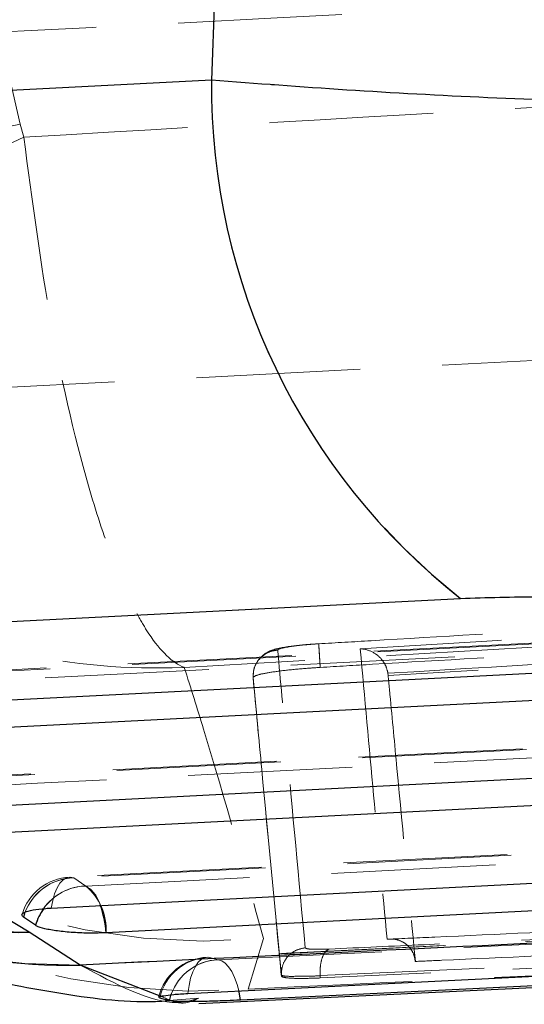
# Model space of a CAD drawing. Header units: millimetres. Extents: x 19 to 411, y 18 to 285.
# Tile 17 of 58: x 206.19 to 210.1, y 249.96 to 257.59. Entities that reach past the tile are written whole.
import ezdxf

# ---------------------------------------------------------------- set-up
doc = ezdxf.new("R2010")
doc.units = ezdxf.units.MM
doc.linetypes.add('HIDDEN', pattern=[1.905, 1.27, -0.635])

msp = doc.modelspace()

# ---------------------------------------------------------------- linework, layer by layer
at = {"color": 7, "linetype": 'Continuous', "lineweight": 25}
for p, q in [((207.707219, 257.93215), (207.676835, 257.11839)), ((207.676835, 257.11839), (202.154629, 256.833145)), ((204.081006, 252.819949), (209.603842, 253.104949)), ((206.314769, 250.573167), (206.22129, 250.637011)), ((206.660729, 250.265533), (206.266001, 250.520253)), ((207.577158, 249.966906), (217.615396, 250.452259)), ((207.350746, 249.989049), (207.275256, 250.009404))]:
    msp.add_line(p, q, dxfattribs=at)
at = {"color": 7, "linetype": 'HIDDEN', "lineweight": 18}
for p, q in [((207.707219, 257.93215), (207.676835, 257.11839)), ((206.001252, 257.620977), (206.195254, 256.776714)), ((207.676835, 257.11839), (202.154629, 256.833145)), ((206.195254, 256.776714), (206.223484, 256.676668)), ((206.195254, 256.776714), (206.223484, 256.676668)), ((205.656599, 254.71648), (217.441052, 255.321973)), ((204.081006, 252.819949), (209.603842, 253.104949)), ((212.103032, 252.858499), (204.360288, 252.461696)), ((215.444192, 252.890454), (209.043786, 252.508157)), ((207.998283, 252.492966), (207.998287, 252.492951)), ((207.998283, 252.492966), (207.998335, 252.491945)), ((207.998335, 252.491945), (207.998935, 252.49459)), ((208.217062, 250.180872), (207.998335, 252.491945)), ((209.043786, 252.508157), (209.04192, 252.525443)), ((213.888023, 252.136679), (205.469146, 251.704247)), ((215.673037, 251.414733), (206.578016, 250.946873)), ((206.609767, 250.941561), (206.703246, 250.877717)), ((206.609767, 250.941561), (206.703246, 250.877717)), ((217.083618, 250.79395), (207.641777, 250.326151)), ((208.517224, 250.183725), (216.984387, 250.573562)), ((208.517224, 250.183725), (216.984387, 250.573562)), ((206.660729, 250.265533), (206.266001, 250.520253)), ((216.985272, 250.556359), (208.518166, 250.165442)), ((208.07879, 250.470655), (207.960464, 250.079469)), ((208.07879, 250.470655), (207.960464, 250.079469)), ((207.653947, 250.325383), (207.72725, 250.306854)), ((207.653947, 250.325383), (207.72725, 250.306854)), ((208.216738, 250.187182), (208.217066, 250.180834)), ((208.517224, 250.183725), (208.518166, 250.165442)), ((207.346518, 249.990189), (207.575425, 250.009166))]:
    msp.add_line(p, q, dxfattribs=at)
at = {"color": 8, "linetype": 'Continuous', "lineweight": 25}
for p, q in [((206.228882, 250.66095), (206.22129, 250.637011)), ((207.287669, 250.02315), (206.660729, 250.265533)), ((207.350746, 249.989049), (207.365379, 250.03911))]:
    msp.add_line(p, q, dxfattribs=at)
at = {"color": 7, "linetype": 'HIDDEN', "lineweight": 18, "flags": 128}
for points in [[(205.515489, 257.462861), (205.595851, 257.466988), (205.834746, 257.479267), (206.225656, 257.499346), (206.757922, 257.526697), (207.417019, 257.56056), (208.184972, 257.600018), (209.040835, 257.643992), (209.961258, 257.691288), (210.921138, 257.740603), (211.894292, 257.790604), (212.854173, 257.839927), (213.774597, 257.887216), (214.630458, 257.931189), (215.398412, 257.970647), (216.057511, 258.00451), (216.589775, 258.031861), (216.980686, 258.051948), (217.21958, 258.064219), (217.299944, 258.068347)], [(202.202201, 256.571555), (202.305123, 256.458791), (202.550534, 256.383823), (202.929363, 256.349409), (203.427602, 256.356822), (204.026829, 256.405795), (204.704892, 256.494516), (205.436718, 256.619693), (206.195254, 256.776714)], [(202.202201, 256.571555), (202.305123, 256.458791), (202.550534, 256.383823), (202.929363, 256.349409), (203.427602, 256.356822), (204.026829, 256.405795), (204.704892, 256.494516), (205.436718, 256.619693), (206.195254, 256.776714)], [(212.134737, 252.853209), (211.39887, 252.815494), (208.455406, 252.664634), (204.392035, 252.456376)], [(212.134737, 252.853209), (211.39887, 252.815494), (208.455406, 252.664634), (204.392035, 252.456376)], [(204.485513, 252.392517), (205.221377, 252.430239), (208.164841, 252.581143), (212.285213, 252.792367)], [(204.485513, 252.392517), (205.221377, 252.430239), (208.164841, 252.581143), (212.285213, 252.792367)], [(206.266001, 250.520253), (203.444324, 252.226101), (203.068718, 252.453165)], [(213.919742, 252.131396), (213.18388, 252.093592), (210.240427, 251.942398), (205.500893, 251.698927)], [(213.919742, 252.131396), (213.18388, 252.093592), (210.240427, 251.942398), (205.500893, 251.698927)], [(205.594372, 251.635076), (206.330236, 251.672888), (209.273688, 251.824112), (214.07022, 252.07054)], [(205.594372, 251.635076), (206.330236, 251.672888), (209.273688, 251.824112), (214.07022, 252.07054)], [(215.704765, 251.409443), (214.968905, 251.371594), (212.02546, 251.220168), (206.609767, 250.941561)], [(215.704765, 251.409443), (214.968905, 251.371594), (212.02546, 251.220168), (206.609767, 250.941561)], [(206.703246, 250.877717), (207.439106, 250.915573), (210.382551, 251.067014), (215.855243, 251.348579)], [(206.703246, 250.877717), (207.439106, 250.915573), (210.382551, 251.067014), (215.855243, 251.348579)], [(206.609767, 250.941561), (206.581619, 250.946978), (206.553932, 250.941494), (206.527457, 250.925237), (206.502899, 250.898661), (206.480928, 250.862473), (206.46213, 250.817643), (206.447009, 250.765385), (206.435975, 250.707099)], [(206.609767, 250.941561), (206.581619, 250.946978), (206.553932, 250.941494), (206.527457, 250.925237), (206.502899, 250.898661), (206.480928, 250.862473), (206.46213, 250.817643), (206.447009, 250.765385), (206.435975, 250.707099)], [(217.097178, 250.792758), (216.361087, 250.756243), (213.41671, 250.610316), (207.653947, 250.325383)], [(217.097178, 250.792758), (216.361087, 250.756243), (213.41671, 250.610316), (207.653947, 250.325383)], [(207.72725, 250.306854), (208.463367, 250.342967), (211.407822, 250.487597), (217.164058, 250.771055)], [(207.72725, 250.306854), (208.463367, 250.342967), (211.407822, 250.487597), (217.164058, 250.771055)], [(207.494356, 250.045472), (207.502607, 250.106575), (207.515102, 250.162715), (207.531504, 250.212388), (207.551382, 250.254282), (207.574204, 250.287281), (207.599357, 250.310489), (207.626179, 250.323304), (207.653947, 250.325383)], [(207.494356, 250.045472), (207.502607, 250.106575), (207.515102, 250.162715), (207.531504, 250.212388), (207.551382, 250.254282), (207.574204, 250.287281), (207.599357, 250.310489), (207.626179, 250.323304), (207.653947, 250.325383)], [(207.900546, 249.99387), (207.889449, 250.056939), (207.874309, 250.115858), (207.855538, 250.169055), (207.833629, 250.215115), (207.809169, 250.2528), (207.782812, 250.281112), (207.75526, 250.299291), (207.72725, 250.306854)], [(207.886938, 250.068211), (207.874309, 250.115858), (207.855538, 250.169055), (207.833629, 250.215115), (207.809169, 250.2528), (207.782812, 250.281112), (207.75526, 250.299291), (207.72725, 250.306854)]]:
    msp.add_lwpolyline(points, dxfattribs=at)
at = {"color": 7, "linetype": 'Continuous', "lineweight": 25, "flags": 128}
for points in [[(204.218198, 252.221943), (204.954069, 252.259651), (207.897544, 252.410465), (211.96093, 252.618664)], [(206.266001, 250.520253), (203.444324, 252.226101), (203.068718, 252.453165)], [(212.442726, 252.430105), (211.706858, 252.392375), (208.763383, 252.241449), (204.642992, 252.03018)], [(205.327086, 251.46448), (206.06295, 251.502269), (209.00641, 251.653449), (213.745952, 251.896867)], [(214.227764, 251.708263), (213.491898, 251.670459), (210.548438, 251.519212), (205.751896, 251.272754)], [(206.435975, 250.707099), (207.171835, 250.744948), (210.115287, 250.896358), (215.530986, 251.174928)], [(216.012808, 250.986302), (215.276945, 250.948445), (212.333497, 250.79699), (206.860792, 250.515395)], [(207.494356, 250.045472), (208.218951, 250.081511), (211.163025, 250.228086), (216.936588, 250.516155)], [(217.336493, 250.45509), (216.605527, 250.419268), (213.661395, 250.275129), (207.900546, 249.99387)]]:
    msp.add_lwpolyline(points, dxfattribs=at)
at = {"color": 8, "linetype": 'Continuous', "lineweight": 25, "flags": 128}
msp.add_lwpolyline([(207.900546, 249.99387), (207.889449, 250.056939), (207.886938, 250.068211)], dxfattribs=at)
at = {"color": 7, "linetype": 'Continuous', "lineweight": 25}
msp.add_arc((212.717493, 257.069268), 5.040897, 179.4416537, 231.8532379, dxfattribs=at)
at = {"color": 7, "linetype": 'HIDDEN', "lineweight": 18}
for centre, radius, start, end in [((212.717493, 257.069268), 5.040897, 179.4416537, 231.8532379), ((203.359998, 262.393404), 6.393796, 260.8300166, 296.6060697), ((206.164132, 255.139682), 4.620552, 189.2997204, 271.263296), ((207.638829, 255.512966), 5.06147, 193.0341608, 274.9866565), ((206.575612, 254.953193), 4.688433, 190.0350759, 271.0402474), ((207.564135, 255.167758), 5.1037, 193.4531914, 274.4537984), ((206.598873, 250.541422), 0.406, 92.9449731, 163.3452998), ((206.622259, 250.525585), 0.416163, 91.7201359, 164.469827), ((206.622144, 250.525961), 0.415785, 91.7058211, 161.0549301), ((206.715748, 250.461728), 0.416176, 91.7214484, 164.4685146), ((206.713703, 250.466736), 0.411114, 91.4575398, 144.7261292), ((206.421309, 250.539711), 0.440155, 356.8331782, 50.1679598), ((206.577161, 250.665918), 0.246488, 15.448167, 59.2344989), ((207.66182, 249.920303), 0.406, 92.8274579, 166.3914906), ((207.670922, 249.920126), 0.405613, 92.3984888, 167.284687), ((207.745566, 249.90323), 0.404039, 92.5982442, 167.7367457), ((207.745216, 249.904155), 0.4031, 92.554551, 160.4400527)]:
    msp.add_arc(centre, radius, start, end, dxfattribs=at)
at = {"color": 8, "linetype": 'Continuous', "lineweight": 25}
for centre, radius, start, end in [((206.150578, 255.117838), 4.599033, 238.9005112, 271.4381115), ((206.572581, 254.957044), 4.692339, 235.2202833, 271.0763928), ((206.070077, 250.459958), 0.792655, 4.0104319, 20.0393337), ((206.722269, 250.457018), 0.42373, 144.3222524, 164.0909787)]:
    msp.add_arc(centre, radius, start, end, dxfattribs=at)
at = {"color": 7, "linetype": 'HIDDEN', "lineweight": 18}
for points, knots in [([(206.223484, 256.676668), (207.972283, 256.779415), (211.464079, 256.984567), (214.956202, 257.184097), (216.699362, 257.283696)], [0, 0, 0, 0, 0.50083083, 1, 1, 1, 1]), ([(206.223484, 256.676668), (207.972283, 256.779415), (211.464079, 256.984567), (214.956202, 257.184097), (216.699362, 257.283696)], [0, 0, 0, 0, 0.50083083, 1, 1, 1, 1]), ([(217.012584, 257.202418), (216.843272, 257.170855), (216.504651, 257.107729), (215.810876, 257.032826), (215.002082, 256.975137), (214.092202, 256.936381), (213.098665, 256.917311), (212.039734, 256.917673), (210.934834, 256.938547), (209.816163, 256.979469), (208.713383, 257.038434), (208.022353, 257.091738), (207.676835, 257.11839)], [0, 0, 0, 0, 0.10143396, 0.20286524, 0.30221203, 0.40155637, 0.50007964, 0.59860139, 0.69929858, 0.79999548, 0.89999697, 1, 1, 1, 1]), ([(206.223484, 256.676668), (206.289037, 256.18382), (206.427483, 255.142936), (206.688013, 254.05157), (206.924052, 253.351231), (207.075771, 253.019233), (207.256556, 252.719809), (207.375956, 252.605128), (207.464982, 252.570817), (207.465988, 252.570429)], [0, 0, 0, 0, 0.229473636, 0.484643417, 0.616643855, 0.748655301, 0.804952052, 0.997796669, 1, 1, 1, 1]), ([(206.223484, 256.676668), (206.289037, 256.18382), (206.427483, 255.142936), (206.688013, 254.05157), (206.924052, 253.351231), (207.075771, 253.019233), (207.256556, 252.719809), (207.375956, 252.605128), (207.464982, 252.570817), (207.465988, 252.570429)], [0, 0, 0, 0, 0.229473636, 0.484643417, 0.616643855, 0.748655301, 0.804952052, 0.997796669, 1, 1, 1, 1]), ([(202.341057, 256.081322), (202.548028, 255.610217), (202.985131, 254.615282), (204.006798, 253.64069), (204.998842, 253.056238), (205.663589, 252.802903), (206.477678, 252.600563), (207.034634, 252.552883), (207.461169, 252.570233), (207.465988, 252.570429)], [0, 0, 0, 0, 0.22948536, 0.48465376, 0.61668016, 0.7487174, 0.80495531, 0.99779636, 1, 1, 1, 1]), ([(202.341057, 256.081322), (202.548028, 255.610217), (202.985131, 254.615282), (204.006798, 253.64069), (204.998842, 253.056238), (205.663589, 252.802903), (206.477678, 252.600563), (207.034634, 252.552883), (207.461169, 252.570233), (207.465988, 252.570429)], [0, 0, 0, 0, 0.22948536, 0.48465376, 0.61668016, 0.7487174, 0.80495531, 0.99779636, 1, 1, 1, 1]), ([(208.506241, 252.753311), (208.641335, 252.761353), (209.316803, 252.801561), (211.791692, 252.948213), (214.13164, 253.084214), (215.93117, 253.188805)], [0, 0, 0, 0, 0.05458667, 0.27293292, 1, 1, 1, 1]), ([(215.626556, 253.119649), (214.495451, 253.053077), (212.228924, 252.919679), (209.962572, 252.783333), (208.827238, 252.71503)], [0, 0, 0, 0, 0.499048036, 1, 1, 1, 1]), ([(215.626556, 253.119649), (214.495451, 253.053077), (212.228924, 252.919679), (209.962572, 252.783333), (208.827238, 252.71503)], [0, 0, 0, 0, 0.499048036, 1, 1, 1, 1]), ([(209.603842, 253.104949), (209.805519, 253.111606), (210.209058, 253.124927), (210.860377, 253.098541), (211.453161, 253.040289), (211.957242, 252.953856), (212.158378, 252.882327), (212.261125, 252.845788)], [0, 0, 0, 0, 0.197325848, 0.394832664, 0.589882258, 0.790498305, 1, 1, 1, 1]), ([(216.005392, 253.059798), (214.57575, 252.978675), (211.729181, 252.817149), (208.882814, 252.652424), (207.465988, 252.570429)], [0, 0, 0, 0, 0.50223324, 1, 1, 1, 1]), ([(216.005392, 253.059798), (214.57575, 252.978675), (211.729181, 252.817149), (208.882814, 252.652424), (207.465988, 252.570429)], [0, 0, 0, 0, 0.50223324, 1, 1, 1, 1]), ([(208.517928, 252.570631), (208.653024, 252.578625), (209.328504, 252.618597), (211.803457, 252.76437), (214.143457, 252.89968), (215.943031, 253.00374)], [0, 0, 0, 0, 0.05458629, 0.27293101, 1, 1, 1, 1]), ([(209.04192, 252.525443), (209.042251, 252.525463), (210.109812, 252.589436), (212.243507, 252.718487), (214.377345, 252.842337), (215.443714, 252.906239), (215.443879, 252.906249)], [0, 0, 0, 0, 0.00015537, 0.50027944, 0.99992231, 1, 1, 1, 1]), ([(209.04192, 252.525443), (209.042251, 252.525463), (210.109812, 252.589436), (212.243507, 252.718487), (214.377345, 252.842337), (215.443714, 252.906239), (215.443879, 252.906249)], [0, 0, 0, 0, 0.00015537, 0.50027944, 0.99992231, 1, 1, 1, 1]), ([(208.188821, 252.705151), (208.168229, 252.702078), (208.131292, 252.696567), (208.078016, 252.667493), (208.03338, 252.6237), (208.001539, 252.561393), (207.999371, 252.515765), (207.998287, 252.492951)], [0, 0, 0, 0, 0.19631322, 0.35214993, 0.56809538, 0.78404558, 1, 1, 1, 1]), ([(208.485708, 252.752209), (208.461647, 252.750743), (208.39193, 252.746495), (208.283953, 252.734373), (208.197853, 252.719471), (208.141573, 252.70452), (208.080386, 252.672815), (208.030778, 252.622521), (208.002724, 252.563354), (208.001139, 252.528762), (208.000712, 252.519452)], [0, 0, 0, 0, 0.10313445, 0.29884162, 0.50948875, 0.6405028, 0.72330494, 0.83704163, 0.95614409, 1, 1, 1, 1]), ([(208.188821, 252.705151), (208.190217, 252.707388), (208.193725, 252.713009), (208.23141, 252.723455), (208.303075, 252.735149), (208.398466, 252.74589), (208.470387, 252.750843), (208.506241, 252.753311)], [0, 0, 0, 0, 0.14184772, 0.35645664, 0.57048142, 0.78587588, 1, 1, 1, 1]), ([(208.188821, 252.705151), (208.190217, 252.707388), (208.193725, 252.713009), (208.23141, 252.723455), (208.303075, 252.735149), (208.398466, 252.74589), (208.470387, 252.750843), (208.506241, 252.753311)], [0, 0, 0, 0, 0.14184772, 0.35645664, 0.57048142, 0.78587588, 1, 1, 1, 1]), ([(208.402023, 250.399025), (208.352651, 250.926738), (208.281519, 251.687042), (208.210536, 252.466654), (208.188821, 252.705151)], [0, 0, 0, 0, 0.69408255, 1, 1, 1, 1]), ([(208.402023, 250.399025), (208.352651, 250.926738), (208.281519, 251.687042), (208.210536, 252.466654), (208.188821, 252.705151)], [0, 0, 0, 0, 0.69408255, 1, 1, 1, 1]), ([(208.506241, 252.753311), (208.506237, 252.753737), (208.506228, 252.754588), (208.506874, 252.744806), (208.507992, 252.727359), (208.509581, 252.702191), (208.511563, 252.670592), (208.513869, 252.633864), (208.516023, 252.599701), (208.517378, 252.578216), (208.517857, 252.570623)], [0, 0, 0, 0, 0.13251281, 0.26502836, 0.39753971, 0.53004183, 0.66255459, 0.79507986, 0.92757905, 1, 1, 1, 1]), ([(208.506241, 252.753311), (208.506269, 252.753735), (208.506324, 252.754583), (208.507052, 252.744826), (208.508236, 252.727374), (208.509858, 252.702199), (208.511843, 252.670601), (208.514104, 252.633871), (208.516182, 252.599707), (208.517472, 252.578221), (208.517928, 252.570631)], [0, 0, 0, 0, 0.13251932, 0.26503405, 0.39755076, 0.53007573, 0.66258911, 0.79510792, 0.92761452, 1, 1, 1, 1]), ([(208.827238, 252.71503), (208.827918, 252.715009), (208.840158, 252.714627), (208.880386, 252.709665), (208.940444, 252.68524), (208.994934, 252.634853), (209.028628, 252.581384), (209.03748, 252.54413), (209.04192, 252.525443)], [0, 0, 0, 0, 0.0077841, 0.14028878, 0.45914699, 0.69095097, 0.84498081, 1, 1, 1, 1]), ([(208.827238, 252.71503), (208.862018, 252.335968), (208.931472, 251.578996), (209.001173, 250.836119), (209.03597, 250.465245)], [0, 0, 0, 0, 0.50076006, 1, 1, 1, 1]), ([(208.827238, 252.71503), (208.862018, 252.335968), (208.931472, 251.578996), (209.001173, 250.836119), (209.03597, 250.465245)], [0, 0, 0, 0, 0.50076006, 1, 1, 1, 1]), ([(207.465988, 252.570429), (207.516281, 252.41051), (207.741028, 251.695884), (207.931186, 251.006088), (208.07879, 250.470655)], [0, 0, 0, 0, 0.22377999, 1, 1, 1, 1]), ([(207.465988, 252.570429), (207.516281, 252.41051), (207.741028, 251.695884), (207.931186, 251.006088), (208.07879, 250.470655)], [0, 0, 0, 0, 0.22377999, 1, 1, 1, 1]), ([(207.998935, 252.49459), (208.00755, 252.500439), (208.024778, 252.512137), (208.122439, 252.531815), (208.260702, 252.55018), (208.401388, 252.563169), (208.488857, 252.568771), (208.51789, 252.570631)], [0, 0, 0, 0, 0.22262636, 0.4452352, 0.66764231, 0.8896785, 1, 1, 1, 1]), ([(207.998935, 252.49459), (207.998609, 252.493778), (207.998283, 252.492965), (207.998283, 252.492966), (207.998283, 252.492966)], [0, 0, 0, 0, 0.99788265, 1, 1, 1, 1]), ([(207.998287, 252.492951), (208.020734, 252.254491), (208.094108, 251.475022), (208.166496, 250.714797), (208.216738, 250.187145)], [0, 0, 0, 0, 0.30592638, 1, 1, 1, 1]), ([(209.043786, 252.508157), (209.043919, 252.506757), (209.048619, 252.457209), (209.071401, 252.215742), (209.14184, 251.473524), (209.207117, 250.789252), (209.254429, 250.293301)], [0, 0, 0, 0, 0.00186937, 0.0661233, 0.32313917, 1, 1, 1, 1]), ([(209.03597, 250.465245), (209.158668, 250.470818), (209.772153, 250.498681), (212.376493, 250.617097), (214.858084, 250.730755), (216.848899, 250.821935)], [0, 0, 0, 0, 0.04711253, 0.23556187, 1, 1, 1, 1]), ([(216.858838, 250.757003), (215.039181, 250.669177), (211.640363, 250.505132), (208.240415, 250.341541), (206.660729, 250.265533)], [0, 0, 0, 0, 0.53537926, 1, 1, 1, 1]), ([(217.052489, 250.779533), (216.929798, 250.773855), (216.316342, 250.745466), (213.739826, 250.626382), (211.040537, 250.502104), (208.831985, 250.400885), (208.586547, 250.389637)], [0, 0, 0, 0, 0.04347748, 0.21738757, 0.91302802, 1, 1, 1, 1]), ([(217.052489, 250.779533), (216.929798, 250.773855), (216.316342, 250.745466), (213.739826, 250.626382), (211.040537, 250.502104), (208.831985, 250.400885), (208.586547, 250.389637)], [0, 0, 0, 0, 0.04347748, 0.21738757, 0.91302802, 1, 1, 1, 1]), ([(209.254429, 250.293301), (209.322402, 250.296375), (209.88114, 250.321647), (212.34627, 250.433318), (214.74339, 250.542687), (216.649754, 250.629665)], [0, 0, 0, 0, 0.02757366, 0.22665587, 1, 1, 1, 1]), ([(207.960464, 250.079469), (209.865424, 250.168544), (213.151432, 250.322194), (216.438595, 250.47713), (217.820128, 250.542247)], [0, 0, 0, 0, 0.57971878, 1, 1, 1, 1]), ([(207.960464, 250.079469), (209.865424, 250.168544), (213.151432, 250.322194), (216.438595, 250.47713), (217.820128, 250.542247)], [0, 0, 0, 0, 0.57971878, 1, 1, 1, 1]), ([(209.03597, 250.465245), (209.036811, 250.465362), (209.041569, 250.466019), (209.069596, 250.468821), (209.117554, 250.463939), (209.174772, 250.436784), (209.21729, 250.395993), (209.24538, 250.347063), (209.251554, 250.31038), (209.254429, 250.293301)], [0, 0, 0, 0, 0.00868927, 0.04918331, 0.28906358, 0.49653078, 0.6777554, 0.84996303, 1, 1, 1, 1]), ([(208.216734, 250.187249), (208.21834, 250.213254), (208.221552, 250.265266), (208.26309, 250.333313), (208.325091, 250.383598), (208.376381, 250.393862), (208.402026, 250.398995)], [0, 0, 0, 0, 0.249989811, 0.499994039, 0.74999687, 1, 1, 1, 1]), ([(208.216742, 250.187182), (208.218345, 250.213192), (208.221553, 250.265209), (208.263097, 250.333281), (208.325087, 250.383612), (208.376372, 250.393912), (208.402015, 250.399062)], [0, 0, 0, 0, 0.25000051, 0.4999925, 0.74999605, 1, 1, 1, 1]), ([(208.586551, 250.389637), (208.570074, 250.388994), (208.52185, 250.38711), (208.459711, 250.387373), (208.411848, 250.391281), (208.405286, 250.396451), (208.402019, 250.399025)], [0, 0, 0, 0, 0.1561983, 0.45713702, 0.72973917, 1, 1, 1, 1]), ([(208.586551, 250.389637), (208.570074, 250.388994), (208.52185, 250.38711), (208.459711, 250.387373), (208.411848, 250.391281), (208.405286, 250.396451), (208.402019, 250.399025)], [0, 0, 0, 0, 0.1561983, 0.45713702, 0.72973917, 1, 1, 1, 1]), ([(208.517231, 250.183718), (208.517231, 250.208752), (208.517232, 250.258822), (208.532091, 250.324089), (208.555646, 250.372942), (208.57625, 250.384072), (208.586551, 250.389637)], [0, 0, 0, 0, 0.24998925, 0.49999631, 0.75001095, 1, 1, 1, 1]), ([(208.517231, 250.183718), (208.517231, 250.208752), (208.517232, 250.258822), (208.532091, 250.324089), (208.555646, 250.372942), (208.57625, 250.384072), (208.586551, 250.389637)], [0, 0, 0, 0, 0.24998925, 0.49999631, 0.75001095, 1, 1, 1, 1]), ([(207.575567, 250.007221), (207.522282, 249.992413), (207.288201, 249.927362), (206.93417, 250.118164), (206.660729, 250.265533)], [0, 0, 0, 0, 0.22763377, 1, 1, 1, 1]), ([(208.216738, 250.187212), (208.216749, 250.187179), (208.21676, 250.187145), (208.21676, 250.187081), (208.21676, 250.187078)], [0, 0, 0, 0, 0.96101675, 1, 1, 1, 1]), ([(208.216738, 250.187212), (208.216749, 250.187179), (208.21676, 250.187145), (208.21676, 250.187081), (208.21676, 250.187078)], [0, 0, 0, 0, 0.96101675, 1, 1, 1, 1]), ([(208.21676, 250.187078), (208.21676, 250.187078), (208.216759, 250.187079), (208.235309, 250.178728), (208.309572, 250.177017), (208.412347, 250.181311), (208.4898, 250.180059), (208.517212, 250.183715), (208.517231, 250.183718)], [0, 0, 0, 0, 0.000108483, 0.268599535, 0.541760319, 0.843415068, 0.999893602, 1, 1, 1, 1]), ([(208.21676, 250.187078), (208.21676, 250.187078), (208.216759, 250.187079), (208.235309, 250.178728), (208.309572, 250.177017), (208.412347, 250.181311), (208.4898, 250.180059), (208.517212, 250.183715), (208.517231, 250.183718)], [0, 0, 0, 0, 0.000108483, 0.268599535, 0.541760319, 0.843415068, 0.999893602, 1, 1, 1, 1]), ([(208.51817, 250.165442), (208.471909, 250.163822), (208.379391, 250.160583), (208.276863, 250.163512), (208.224679, 250.170966), (208.218997, 250.178323), (208.217058, 250.180834)], [0, 0, 0, 0, 0.27232092, 0.54462112, 0.84458171, 1, 1, 1, 1]), ([(207.574766, 250.007072), (207.525503, 249.984307), (207.448911, 249.948914), (207.330071, 250.003628), (207.287669, 250.02315)], [0, 0, 0, 0, 0.6431984, 1, 1, 1, 1])]:
    msp.add_open_spline(points, degree=3, knots=knots, dxfattribs=at)
at = {"color": 7, "linetype": 'Continuous', "lineweight": 25}
for points, knots in [([(217.012584, 257.202418), (216.843272, 257.170855), (216.504651, 257.107729), (215.810876, 257.032826), (215.002082, 256.975137), (214.092202, 256.936381), (213.098665, 256.917311), (212.039734, 256.917673), (210.934834, 256.938547), (209.816163, 256.979469), (208.713383, 257.038434), (208.022353, 257.091738), (207.676835, 257.11839)], [0, 0, 0, 0, 0.10143396, 0.20286524, 0.30221203, 0.40155637, 0.50007964, 0.59860139, 0.69929858, 0.79999548, 0.89999697, 1, 1, 1, 1]), ([(209.603842, 253.104949), (209.805519, 253.111606), (210.209058, 253.124927), (210.860377, 253.098541), (211.453161, 253.040289), (211.957242, 252.953856), (212.158378, 252.882327), (212.261125, 252.845788)], [0, 0, 0, 0, 0.197325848, 0.394832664, 0.589882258, 0.790498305, 1, 1, 1, 1]), ([(203.887086, 251.113461), (203.915204, 251.092487), (204.110437, 250.946856), (204.526884, 250.703829), (205.14919, 250.403817), (205.830813, 250.168203), (206.565848, 250.029183), (207.081228, 249.968228), (207.345132, 249.990074), (207.346518, 249.990189)], [0, 0, 0, 0, 0.03527642, 0.24493735, 0.43939201, 0.62723039, 0.81319312, 0.99901901, 1, 1, 1, 1]), ([(216.858838, 250.757003), (215.039181, 250.669177), (211.640363, 250.505132), (208.240415, 250.341541), (206.660729, 250.265533)], [0, 0, 0, 0, 0.53537926, 1, 1, 1, 1]), ([(206.22129, 250.637011), (206.215581, 250.642522), (206.202129, 250.655509), (206.224389, 250.675256), (206.288865, 250.693136), (206.367892, 250.70306), (206.421492, 250.70624), (206.435975, 250.707099)], [0, 0, 0, 0, 0.17946331, 0.42292853, 0.66639474, 0.90985831, 1, 1, 1, 1]), ([(206.860792, 250.515395), (206.820355, 250.514065), (206.738144, 250.511362), (206.604451, 250.516595), (206.480779, 250.528454), (206.381272, 250.54618), (206.33245, 250.5622), (206.317646, 250.571383), (206.314769, 250.573167)], [0, 0, 0, 0, 0.18582238, 0.37779068, 0.56976029, 0.76172674, 0.95369332, 1, 1, 1, 1]), ([(207.271565, 250.015521), (207.270547, 250.016448), (207.266181, 250.020422), (207.302536, 250.028632), (207.378459, 250.038273), (207.4533, 250.04344), (207.493754, 250.045443), (207.494356, 250.045472)], [0, 0, 0, 0, 0.091419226, 0.392063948, 0.693387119, 0.995443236, 1, 1, 1, 1]), ([(207.900546, 249.99387), (207.864962, 249.992241), (207.78772, 249.988707), (207.658659, 249.984491), (207.532874, 249.982072), (207.430311, 249.982496), (207.372351, 249.985297), (207.356044, 249.988129), (207.350746, 249.989049)], [0, 0, 0, 0, 0.16046964, 0.34832689, 0.53601874, 0.72328045, 0.91009475, 1, 1, 1, 1])]:
    msp.add_open_spline(points, degree=3, knots=knots, dxfattribs=at)

doc.saveas('drawing.dxf')
